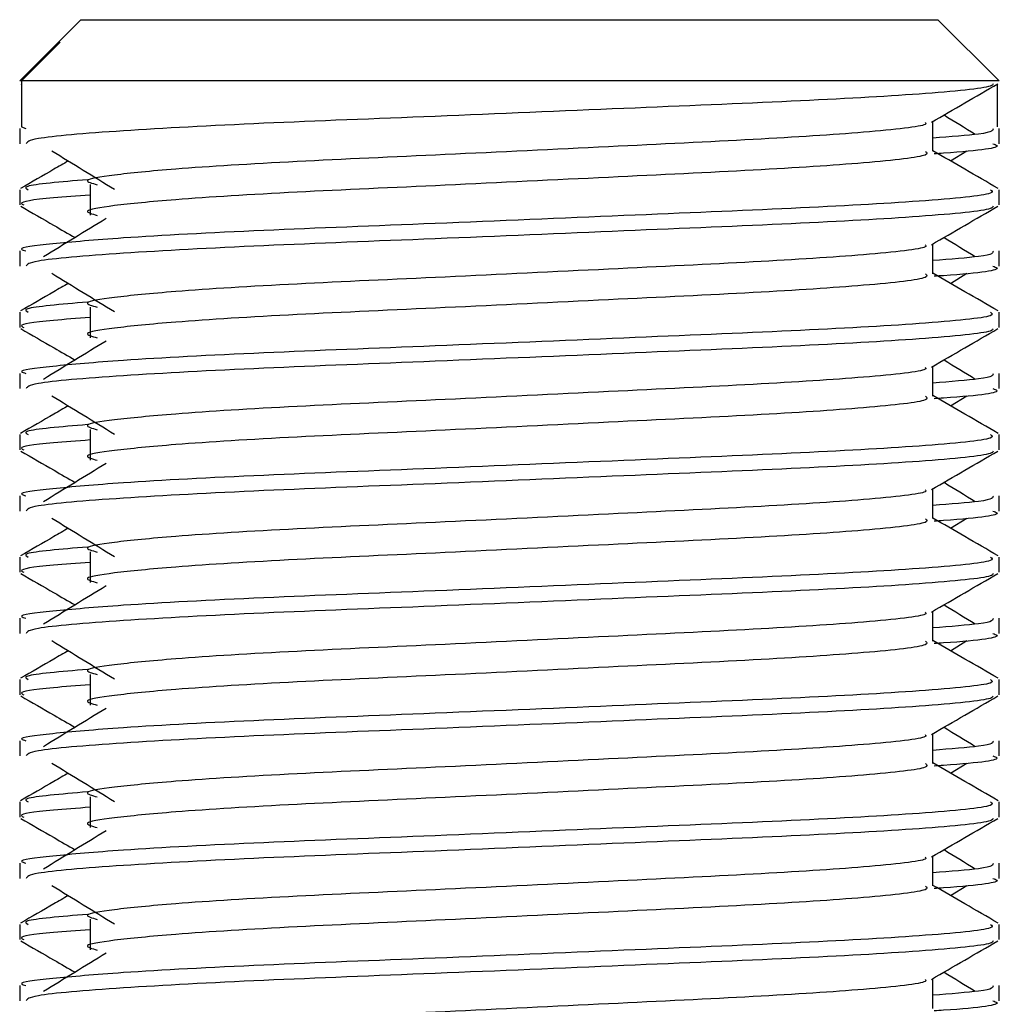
# Model space of a CAD drawing. Header units: millimetres. Extents: x 0 to 420, y 0 to 300.
# Tile 56 of 73: x 264.66 to 267.16, y 168.9 to 171.42. Entities that reach past the tile are written whole.
import ezdxf

# ---------------------------------------------------------------- set-up
doc = ezdxf.new("R2010")
doc.units = ezdxf.units.MM

msp = doc.modelspace()

# ---------------------------------------------------------------- linework, layer by layer
at = {"color": 7, "linetype": 'Continuous', "lineweight": 25}
for p, q in [((264.8143, 171.4168), (264.7544, 171.357)), ((264.8143, 171.4168), (266.0056, 171.4168)), ((266.0056, 171.4168), (267.0069, 171.4168)), ((267.1635, 171.2602), (267.0069, 171.4168)), ((264.6624, 171.2602), (264.7613, 171.3595)), ((264.7545, 171.3569), (264.7613, 171.3595)), ((264.7544, 171.3569), (264.6577, 171.2602)), ((264.6624, 171.2602), (264.6577, 171.2602)), ((264.6624, 171.2602), (264.6624, 171.1427)), ((267.1635, 171.2602), (264.6624, 171.2602)), ((264.6606, 171.2529), (264.6624, 171.2519)), ((267.1588, 171.2519), (267.1588, 171.1427)), ((264.6577, 171.1385), (264.6577, 171.0995)), ((264.6624, 171.1427), (264.6733, 171.1385)), ((266.994, 171.0801), (266.994, 171.1564)), ((267.1635, 171.0995), (267.1635, 171.1385)), ((267.0392, 171.0555), (267.0811, 171.0812)), ((264.6577, 170.9818), (264.6577, 170.9428)), ((264.838, 170.9948), (264.838, 170.9165)), ((267.1635, 170.9428), (267.1635, 170.9818)), ((266.994, 170.7668), (266.994, 170.8432)), ((264.6577, 170.8253), (264.6577, 170.7862)), ((267.1635, 170.7862), (267.1635, 170.8253)), ((267.0392, 170.7423), (267.0811, 170.768)), ((264.838, 170.6816), (264.838, 170.6032)), ((264.6577, 170.6686), (264.6577, 170.6295)), ((267.1635, 170.6295), (267.1635, 170.6686)), ((266.994, 170.4536), (266.994, 170.53)), ((264.6577, 170.512), (264.6577, 170.473)), ((267.1635, 170.473), (267.1635, 170.512)), ((267.0392, 170.4291), (267.0811, 170.4548)), ((264.6577, 170.3554), (264.6577, 170.3163)), ((264.838, 170.3683), (264.838, 170.29)), ((267.1635, 170.3163), (267.1635, 170.3554)), ((266.994, 170.1404), (266.994, 170.2167)), ((264.6577, 170.1988), (264.6577, 170.1598)), ((267.1635, 170.1598), (267.1635, 170.1988)), ((267.0392, 170.1159), (267.0811, 170.1415)), ((264.838, 170.0551), (264.838, 169.9768)), ((264.6577, 170.0421), (264.6577, 170.0031)), ((267.1635, 170.0031), (267.1635, 170.0421)), ((266.994, 169.8271), (266.994, 169.9035)), ((264.6577, 169.8856), (264.6577, 169.8465)), ((267.1635, 169.8465), (267.1635, 169.8856)), ((267.0392, 169.8026), (267.0811, 169.8283)), ((264.6577, 169.7289), (264.6577, 169.6898)), ((264.838, 169.7419), (264.838, 169.6635)), ((267.1635, 169.6898), (267.1635, 169.7289)), ((264.6577, 169.5723), (264.6577, 169.5333)), ((266.994, 169.5139), (266.994, 169.5903)), ((267.1635, 169.5333), (267.1635, 169.5723)), ((267.0392, 169.4894), (267.0811, 169.5151)), ((264.838, 169.4286), (264.838, 169.3503)), ((264.6577, 169.4157), (264.6577, 169.3766)), ((267.1635, 169.3766), (267.1635, 169.4157)), ((266.994, 169.2007), (266.994, 169.277)), ((264.6577, 169.2591), (264.6577, 169.2201)), ((267.1635, 169.2201), (267.1635, 169.2591)), ((267.0392, 169.1762), (267.0811, 169.2018)), ((264.6577, 169.1024), (264.6577, 169.0634)), ((264.838, 169.1154), (264.838, 169.0371)), ((267.1635, 169.0634), (267.1635, 169.1024)), ((264.6577, 168.9459), (264.6577, 168.9068)), ((266.994, 168.8874), (266.994, 168.9638)), ((267.1635, 168.9068), (267.1635, 168.9459))]:
    msp.add_line(p, q, dxfattribs=at)
for points, knots in [([(267.1485, 171.2526), (267.1476, 171.2507), (267.1436, 171.2426), (266.9817, 171.2264), (266.6506, 171.2081), (266.2061, 171.1899), (265.7228, 171.1692), (265.2632, 171.1519), (264.9015, 171.1325), (264.6836, 171.114), (264.6768, 171.1037), (264.6739, 171.0995)], [0, 0, 0, 0, 0.0399117, 0.1661575, 0.2890582, 0.4118359, 0.5381002, 0.6595169, 0.7839817, 0.9096926, 1, 1, 1, 1]), ([(266.9906, 171.1545), (267.0189, 171.1709), (267.0756, 171.2037), (267.1322, 171.2365), (267.1605, 171.2529)], [0, 0, 0, 0, 0.499936, 1, 1, 1, 1]), ([(267.1027, 171.1231), (267.0761, 171.1394), (267.0492, 171.1559), (267.0222, 171.1725), (267.0219, 171.1726)], [0, 0, 0, 0, 0.989832, 1, 1, 1, 1]), ([(266.9748, 171.1542), (266.9761, 171.1525), (266.9818, 171.1446), (266.8343, 171.1285), (266.5511, 171.1102), (266.166, 171.092), (265.7479, 171.0713), (265.3519, 171.054), (265.0593, 171.0362), (264.8907, 171.0192), (264.8119, 171.0067), (264.8426, 170.9983), (264.8563, 170.9945)], [0, 0, 0, 0, 0.035107, 0.156135, 0.273953, 0.391653, 0.512699, 0.629093, 0.748412, 0.840135, 0.92875, 1, 1, 1, 1]), ([(267.1479, 171.1385), (267.1486, 171.1338), (267.1497, 171.1259), (267.0392, 171.1173), (266.994, 171.1138)], [0, 0, 0, 0, 0.590683, 1, 1, 1, 1]), ([(264.7401, 171.0812), (264.7668, 171.0649), (264.8202, 171.0322), (264.8735, 170.9995), (264.9001, 170.9831)], [0, 0, 0, 0, 0.500011, 1, 1, 1, 1]), ([(267.1612, 170.985), (267.1328, 171.0013), (267.0771, 171.0336), (267.0214, 171.0658), (266.994, 171.0817)], [0, 0, 0, 0, 0.508368, 1, 1, 1, 1]), ([(267.1473, 171.0995), (267.1519, 171.098), (267.1753, 171.0905), (267.1149, 171.0811), (267.0056, 171.0741), (266.9973, 171.0736)], [0, 0, 0, 0, 0.18373, 0.938556, 1, 1, 1, 1]), ([(266.9752, 171.0798), (266.9787, 171.0768), (266.989, 171.0677), (266.8365, 171.0502), (266.5505, 171.0319), (266.1662, 171.0137), (265.7479, 170.993), (265.3519, 170.9757), (265.0593, 170.9579), (264.8907, 170.9409), (264.8119, 170.9284), (264.8426, 170.92), (264.8562, 170.9162)], [0, 0, 0, 0, 0.059132, 0.1771634, 0.2920638, 0.4068492, 0.5248979, 0.6384095, 0.7547738, 0.8442256, 0.9306466, 1, 1, 1, 1]), ([(264.782, 171.0555), (264.7697, 171.0484), (264.729, 171.0249), (264.6884, 171.0013), (264.66, 170.985)], [0, 0, 0, 0, 0.303338, 1, 1, 1, 1]), ([(264.831, 171.0075), (264.7632, 171.0017), (264.6591, 170.9929), (264.6741, 170.9847), (264.6793, 170.9818)], [0, 0, 0, 0, 0.651043, 1, 1, 1, 1]), ([(267.1418, 170.9818), (267.1457, 170.9788), (267.1575, 170.9698), (266.9813, 170.9523), (266.6507, 170.934), (266.2062, 170.9158), (265.7223, 170.8951), (265.2649, 170.8778), (264.9248, 170.86), (264.7344, 170.843), (264.6474, 170.8328), (264.6684, 170.8267), (264.6733, 170.8253)], [0, 0, 0, 0, 0.061077, 0.184512, 0.304677, 0.424721, 0.548174, 0.666888, 0.788581, 0.882129, 0.97251, 1, 1, 1, 1]), ([(264.838, 170.9681), (264.8047, 170.9656), (264.7023, 170.9582), (264.6535, 170.9502), (264.6653, 170.9442), (264.6681, 170.9428)], [0, 0, 0, 0, 0.270543, 0.831179, 1, 1, 1, 1]), ([(264.6606, 170.9396), (264.689, 170.9232), (264.7352, 170.8965), (264.7814, 170.8697), (264.7992, 170.8594)], [0, 0, 0, 0, 0.61317, 1, 1, 1, 1]), ([(267.1485, 170.9394), (267.1476, 170.9375), (267.1436, 170.9294), (266.9817, 170.9131), (266.6506, 170.8949), (266.2061, 170.8767), (265.7228, 170.856), (265.2632, 170.8387), (264.9015, 170.8193), (264.6836, 170.8008), (264.6768, 170.7905), (264.6739, 170.7862)], [0, 0, 0, 0, 0.039912, 0.166158, 0.289058, 0.411836, 0.5381, 0.659517, 0.783982, 0.909693, 1, 1, 1, 1]), ([(266.9906, 170.8412), (267.0189, 170.8576), (267.0756, 170.8904), (267.1322, 170.9232), (267.1605, 170.9396)], [0, 0, 0, 0, 0.499936, 1, 1, 1, 1]), ([(264.8785, 170.9079), (264.8518, 170.8916), (264.7984, 170.8589), (264.7451, 170.8262), (264.7185, 170.8098)], [0, 0, 0, 0, 0.49999, 1, 1, 1, 1]), ([(267.1027, 170.8098), (267.0761, 170.8262), (267.0492, 170.8427), (267.0222, 170.8592), (267.0219, 170.8594)], [0, 0, 0, 0, 0.989832, 1, 1, 1, 1]), ([(266.9748, 170.841), (266.9761, 170.8392), (266.9818, 170.8314), (266.8343, 170.8152), (266.5511, 170.797), (266.166, 170.7788), (265.7479, 170.7581), (265.3519, 170.7408), (265.0593, 170.723), (264.8907, 170.706), (264.8119, 170.6935), (264.8426, 170.685), (264.8563, 170.6813)], [0, 0, 0, 0, 0.035107, 0.156135, 0.273953, 0.391653, 0.512699, 0.629093, 0.748412, 0.840135, 0.92875, 1, 1, 1, 1]), ([(267.1479, 170.8253), (267.1486, 170.8206), (267.1497, 170.8127), (267.0392, 170.8041), (266.994, 170.8005)], [0, 0, 0, 0, 0.590683, 1, 1, 1, 1]), ([(267.1473, 170.7862), (267.1519, 170.7848), (267.1753, 170.7773), (267.1149, 170.7679), (267.0056, 170.7609), (266.9973, 170.7604)], [0, 0, 0, 0, 0.18373, 0.938556, 1, 1, 1, 1]), ([(264.7401, 170.768), (264.7668, 170.7516), (264.8202, 170.7189), (264.8735, 170.6862), (264.9001, 170.6699)], [0, 0, 0, 0, 0.5000113, 1, 1, 1, 1]), ([(266.9752, 170.7666), (266.9787, 170.7636), (266.989, 170.7545), (266.8365, 170.737), (266.5505, 170.7187), (266.1662, 170.7005), (265.7479, 170.6798), (265.3519, 170.6625), (265.0593, 170.6447), (264.8907, 170.6277), (264.8119, 170.6152), (264.8426, 170.6067), (264.8562, 170.603)], [0, 0, 0, 0, 0.059132, 0.177163, 0.292064, 0.406849, 0.524898, 0.638409, 0.754774, 0.844226, 0.930647, 1, 1, 1, 1]), ([(267.1612, 170.6717), (267.1328, 170.6881), (267.0771, 170.7204), (267.0214, 170.7526), (266.994, 170.7685)], [0, 0, 0, 0, 0.508368, 1, 1, 1, 1]), ([(264.782, 170.7423), (264.7697, 170.7352), (264.729, 170.7116), (264.6884, 170.6881), (264.66, 170.6717)], [0, 0, 0, 0, 0.303338, 1, 1, 1, 1]), ([(264.831, 170.6943), (264.7632, 170.6885), (264.6591, 170.6796), (264.6741, 170.6715), (264.6793, 170.6686)], [0, 0, 0, 0, 0.651043, 1, 1, 1, 1]), ([(267.1418, 170.6686), (267.1457, 170.6656), (267.1575, 170.6565), (266.9813, 170.6391), (266.6507, 170.6208), (266.2062, 170.6026), (265.7223, 170.5819), (265.2649, 170.5646), (264.9248, 170.5468), (264.7344, 170.5298), (264.6474, 170.5195), (264.6684, 170.5134), (264.6733, 170.512)], [0, 0, 0, 0, 0.061077, 0.184512, 0.304677, 0.424721, 0.548174, 0.666888, 0.788581, 0.882129, 0.97251, 1, 1, 1, 1]), ([(264.838, 170.6549), (264.8047, 170.6524), (264.7023, 170.6449), (264.6535, 170.637), (264.6653, 170.6309), (264.6681, 170.6295)], [0, 0, 0, 0, 0.270543, 0.831179, 1, 1, 1, 1]), ([(264.6606, 170.6264), (264.689, 170.61), (264.7352, 170.5833), (264.7814, 170.5565), (264.7992, 170.5462)], [0, 0, 0, 0, 0.61317, 1, 1, 1, 1]), ([(267.1485, 170.6262), (267.1476, 170.6242), (267.1436, 170.6161), (266.9817, 170.5999), (266.6506, 170.5816), (266.2061, 170.5634), (265.7228, 170.5427), (265.2632, 170.5254), (264.9015, 170.506), (264.6836, 170.4876), (264.6768, 170.4773), (264.6739, 170.473)], [0, 0, 0, 0, 0.039912, 0.166158, 0.289058, 0.411836, 0.5381, 0.659517, 0.783982, 0.909693, 1, 1, 1, 1]), ([(266.9906, 170.528), (267.0189, 170.5444), (267.0756, 170.5772), (267.1322, 170.61), (267.1605, 170.6264)], [0, 0, 0, 0, 0.499936, 1, 1, 1, 1]), ([(264.8785, 170.5947), (264.8518, 170.5784), (264.7984, 170.5457), (264.7451, 170.513), (264.7185, 170.4966)], [0, 0, 0, 0, 0.49999, 1, 1, 1, 1]), ([(266.9748, 170.5278), (266.9761, 170.526), (266.9818, 170.5181), (266.8343, 170.502), (266.5511, 170.4838), (266.166, 170.4655), (265.7479, 170.4449), (265.3519, 170.4275), (265.0593, 170.4097), (264.8907, 170.3927), (264.8119, 170.3802), (264.8426, 170.3718), (264.8563, 170.368)], [0, 0, 0, 0, 0.035107, 0.156135, 0.273953, 0.391653, 0.512699, 0.629093, 0.748412, 0.840135, 0.92875, 1, 1, 1, 1]), ([(267.1027, 170.4966), (267.0761, 170.513), (267.0492, 170.5295), (267.0222, 170.546), (267.0219, 170.5462)], [0, 0, 0, 0, 0.989832, 1, 1, 1, 1]), ([(267.1479, 170.512), (267.1486, 170.5074), (267.1497, 170.4994), (267.0392, 170.4908), (266.994, 170.4873)], [0, 0, 0, 0, 0.590683, 1, 1, 1, 1]), ([(264.7401, 170.4548), (264.7668, 170.4384), (264.8202, 170.4057), (264.8735, 170.373), (264.9001, 170.3567)], [0, 0, 0, 0, 0.500011, 1, 1, 1, 1]), ([(266.9752, 170.4534), (266.9787, 170.4503), (266.989, 170.4412), (266.8365, 170.4237), (266.5505, 170.4055), (266.1662, 170.3872), (265.7479, 170.3665), (265.3519, 170.3492), (265.0593, 170.3314), (264.8907, 170.3144), (264.8119, 170.3019), (264.8426, 170.2935), (264.8562, 170.2897)], [0, 0, 0, 0, 0.059132, 0.177163, 0.292064, 0.406849, 0.524898, 0.638409, 0.754774, 0.844226, 0.930647, 1, 1, 1, 1]), ([(267.1612, 170.3585), (267.1328, 170.3749), (267.0771, 170.4071), (267.0214, 170.4394), (266.994, 170.4552)], [0, 0, 0, 0, 0.508368, 1, 1, 1, 1]), ([(267.1473, 170.473), (267.1519, 170.4715), (267.1753, 170.464), (267.1149, 170.4547), (267.0056, 170.4477), (266.9973, 170.4471)], [0, 0, 0, 0, 0.18373, 0.938556, 1, 1, 1, 1]), ([(264.782, 170.4291), (264.7697, 170.4219), (264.729, 170.3984), (264.6884, 170.3749), (264.66, 170.3585)], [0, 0, 0, 0, 0.303338, 1, 1, 1, 1]), ([(264.831, 170.381), (264.7632, 170.3753), (264.6591, 170.3664), (264.6741, 170.3582), (264.6793, 170.3554)], [0, 0, 0, 0, 0.651043, 1, 1, 1, 1]), ([(267.1418, 170.3554), (267.1457, 170.3524), (267.1575, 170.3433), (266.9813, 170.3258), (266.6507, 170.3076), (266.2062, 170.2893), (265.7223, 170.2687), (265.2649, 170.2513), (264.9248, 170.2336), (264.7344, 170.2165), (264.6474, 170.2063), (264.6684, 170.2002), (264.6733, 170.1988)], [0, 0, 0, 0, 0.061077, 0.184512, 0.304677, 0.424721, 0.548174, 0.666888, 0.788581, 0.882129, 0.97251, 1, 1, 1, 1]), ([(264.838, 170.3416), (264.8047, 170.3392), (264.7023, 170.3317), (264.6535, 170.3237), (264.6653, 170.3177), (264.6681, 170.3163)], [0, 0, 0, 0, 0.270543, 0.831179, 1, 1, 1, 1]), ([(264.6606, 170.3132), (264.689, 170.2968), (264.7352, 170.27), (264.7814, 170.2433), (264.7992, 170.2329)], [0, 0, 0, 0, 0.61317, 1, 1, 1, 1]), ([(267.1485, 170.3129), (267.1476, 170.311), (267.1436, 170.3029), (266.9817, 170.2867), (266.6506, 170.2684), (266.2061, 170.2502), (265.7228, 170.2295), (265.2632, 170.2122), (264.9015, 170.1928), (264.6836, 170.1743), (264.6768, 170.164), (264.6739, 170.1598)], [0, 0, 0, 0, 0.039912, 0.166158, 0.289058, 0.411836, 0.5381, 0.659517, 0.783982, 0.909693, 1, 1, 1, 1]), ([(266.9906, 170.2148), (267.0189, 170.2312), (267.0756, 170.264), (267.1322, 170.2968), (267.1605, 170.3132)], [0, 0, 0, 0, 0.499936, 1, 1, 1, 1]), ([(264.8785, 170.2815), (264.8518, 170.2651), (264.7984, 170.2324), (264.7451, 170.1997), (264.7185, 170.1834)], [0, 0, 0, 0, 0.49999, 1, 1, 1, 1]), ([(267.1027, 170.1834), (267.0761, 170.1997), (267.0492, 170.2162), (267.0222, 170.2328), (267.0219, 170.2329)], [0, 0, 0, 0, 0.989832, 1, 1, 1, 1]), ([(266.9748, 170.2145), (266.9761, 170.2128), (266.9818, 170.2049), (266.8343, 170.1888), (266.5511, 170.1705), (266.166, 170.1523), (265.7479, 170.1316), (265.3519, 170.1143), (265.0593, 170.0965), (264.8907, 170.0795), (264.8119, 170.067), (264.8426, 170.0586), (264.8563, 170.0548)], [0, 0, 0, 0, 0.035107, 0.156135, 0.273953, 0.391653, 0.512699, 0.629093, 0.748412, 0.840135, 0.92875, 1, 1, 1, 1]), ([(267.1479, 170.1988), (267.1486, 170.1941), (267.1497, 170.1862), (267.0392, 170.1776), (266.994, 170.1741)], [0, 0, 0, 0, 0.590683, 1, 1, 1, 1]), ([(267.1473, 170.1598), (267.1519, 170.1583), (267.1753, 170.1508), (267.1149, 170.1414), (267.0056, 170.1344), (266.9973, 170.1339)], [0, 0, 0, 0, 0.18373, 0.938556, 1, 1, 1, 1]), ([(264.7401, 170.1415), (264.7668, 170.1252), (264.8202, 170.0925), (264.8735, 170.0598), (264.9001, 170.0434)], [0, 0, 0, 0, 0.500011, 1, 1, 1, 1]), ([(266.9752, 170.1401), (266.9787, 170.1371), (266.989, 170.128), (266.8365, 170.1105), (266.5505, 170.0922), (266.1662, 170.074), (265.7479, 170.0533), (265.3519, 170.036), (265.0593, 170.0182), (264.8907, 170.0012), (264.8119, 169.9887), (264.8426, 169.9803), (264.8562, 169.9765)], [0, 0, 0, 0, 0.059132, 0.177163, 0.292064, 0.406849, 0.524898, 0.638409, 0.754774, 0.844226, 0.930647, 1, 1, 1, 1]), ([(267.1612, 170.0453), (267.1328, 170.0616), (267.0771, 170.0939), (267.0214, 170.1261), (266.994, 170.142)], [0, 0, 0, 0, 0.508368, 1, 1, 1, 1]), ([(264.782, 170.1159), (264.7697, 170.1087), (264.729, 170.0852), (264.6884, 170.0616), (264.66, 170.0453)], [0, 0, 0, 0, 0.3033381, 1, 1, 1, 1]), ([(264.831, 170.0678), (264.7632, 170.062), (264.6591, 170.0532), (264.6741, 170.045), (264.6793, 170.0421)], [0, 0, 0, 0, 0.651043, 1, 1, 1, 1]), ([(267.1418, 170.0421), (267.1457, 170.0391), (267.1575, 170.0301), (266.9813, 170.0126), (266.6507, 169.9943), (266.2062, 169.9761), (265.7223, 169.9554), (265.2649, 169.9381), (264.9248, 169.9203), (264.7344, 169.9033), (264.6474, 169.8931), (264.6684, 169.887), (264.6733, 169.8856)], [0, 0, 0, 0, 0.0610772, 0.1845123, 0.3046768, 0.4247211, 0.5481742, 0.6668878, 0.7885815, 0.8821287, 0.9725098, 1, 1, 1, 1]), ([(264.838, 170.0284), (264.8047, 170.026), (264.7023, 170.0185), (264.6535, 170.0105), (264.6653, 170.0045), (264.6681, 170.0031)], [0, 0, 0, 0, 0.270543, 0.831179, 1, 1, 1, 1]), ([(264.6606, 169.9999), (264.689, 169.9835), (264.7352, 169.9568), (264.7814, 169.93), (264.7992, 169.9197)], [0, 0, 0, 0, 0.61317, 1, 1, 1, 1]), ([(267.1485, 169.9997), (267.1476, 169.9978), (267.1436, 169.9897), (266.9817, 169.9734), (266.6506, 169.9552), (266.2061, 169.937), (265.7228, 169.9163), (265.2632, 169.899), (264.9015, 169.8796), (264.6836, 169.8611), (264.6768, 169.8508), (264.6739, 169.8465)], [0, 0, 0, 0, 0.039912, 0.166158, 0.289058, 0.411836, 0.5381, 0.659517, 0.783982, 0.909693, 1, 1, 1, 1]), ([(266.9906, 169.9015), (267.0189, 169.9179), (267.0756, 169.9507), (267.1322, 169.9835), (267.1605, 169.9999)], [0, 0, 0, 0, 0.499936, 1, 1, 1, 1]), ([(264.8785, 169.9682), (264.8518, 169.9519), (264.7984, 169.9192), (264.7451, 169.8865), (264.7185, 169.8701)], [0, 0, 0, 0, 0.49999, 1, 1, 1, 1]), ([(266.9748, 169.9013), (266.9761, 169.8995), (266.9818, 169.8917), (266.8343, 169.8755), (266.5511, 169.8573), (266.166, 169.8391), (265.7479, 169.8184), (265.3519, 169.8011), (265.0593, 169.7833), (264.8907, 169.7663), (264.8119, 169.7538), (264.8426, 169.7453), (264.8563, 169.7416)], [0, 0, 0, 0, 0.035107, 0.156135, 0.273953, 0.391653, 0.512699, 0.629093, 0.748412, 0.840135, 0.92875, 1, 1, 1, 1]), ([(267.1027, 169.8701), (267.0761, 169.8865), (267.0492, 169.903), (267.0222, 169.9195), (267.0219, 169.9197)], [0, 0, 0, 0, 0.989832, 1, 1, 1, 1]), ([(267.1479, 169.8856), (267.1486, 169.8809), (267.1497, 169.873), (267.0392, 169.8644), (266.994, 169.8608)], [0, 0, 0, 0, 0.590683, 1, 1, 1, 1]), ([(264.7401, 169.8283), (264.7668, 169.8119), (264.8202, 169.7792), (264.8735, 169.7465), (264.9001, 169.7302)], [0, 0, 0, 0, 0.5000113, 1, 1, 1, 1]), ([(266.9752, 169.8269), (266.9787, 169.8239), (266.989, 169.8148), (266.8365, 169.7973), (266.5505, 169.779), (266.1662, 169.7608), (265.7479, 169.7401), (265.3519, 169.7228), (265.0593, 169.705), (264.8907, 169.688), (264.8119, 169.6755), (264.8426, 169.667), (264.8562, 169.6633)], [0, 0, 0, 0, 0.059132, 0.177163, 0.292064, 0.406849, 0.524898, 0.638409, 0.754774, 0.844226, 0.930647, 1, 1, 1, 1]), ([(267.1612, 169.732), (267.1328, 169.7484), (267.0771, 169.7807), (267.0214, 169.8129), (266.994, 169.8288)], [0, 0, 0, 0, 0.508368, 1, 1, 1, 1]), ([(267.1473, 169.8465), (267.1519, 169.8451), (267.1753, 169.8376), (267.1149, 169.8282), (267.0056, 169.8212), (266.9973, 169.8207)], [0, 0, 0, 0, 0.18373, 0.938556, 1, 1, 1, 1]), ([(264.782, 169.8026), (264.7697, 169.7955), (264.729, 169.7719), (264.6884, 169.7484), (264.66, 169.732)], [0, 0, 0, 0, 0.303338, 1, 1, 1, 1]), ([(264.831, 169.7546), (264.7632, 169.7488), (264.6591, 169.7399), (264.6741, 169.7318), (264.6793, 169.7289)], [0, 0, 0, 0, 0.651043, 1, 1, 1, 1]), ([(267.1418, 169.7289), (267.1457, 169.7259), (267.1575, 169.7168), (266.9813, 169.6994), (266.6507, 169.6811), (266.2062, 169.6629), (265.7223, 169.6422), (265.2649, 169.6249), (264.9248, 169.6071), (264.7344, 169.5901), (264.6474, 169.5798), (264.6684, 169.5737), (264.6733, 169.5723)], [0, 0, 0, 0, 0.061077, 0.184512, 0.304677, 0.424721, 0.548174, 0.666888, 0.788581, 0.882129, 0.97251, 1, 1, 1, 1]), ([(264.838, 169.7152), (264.8047, 169.7127), (264.7023, 169.7052), (264.6535, 169.6973), (264.6653, 169.6912), (264.6681, 169.6898)], [0, 0, 0, 0, 0.270543, 0.831179, 1, 1, 1, 1]), ([(264.6606, 169.6867), (264.689, 169.6703), (264.7352, 169.6436), (264.7814, 169.6168), (264.7992, 169.6065)], [0, 0, 0, 0, 0.61317, 1, 1, 1, 1]), ([(267.1485, 169.6865), (267.1476, 169.6845), (267.1436, 169.6765), (266.9817, 169.6602), (266.6506, 169.642), (266.2061, 169.6237), (265.7228, 169.603), (265.2632, 169.5857), (264.9015, 169.5663), (264.6836, 169.5479), (264.6768, 169.5376), (264.6739, 169.5333)], [0, 0, 0, 0, 0.0399117, 0.1661575, 0.2890582, 0.4118359, 0.5381002, 0.6595169, 0.7839817, 0.9096926, 1, 1, 1, 1]), ([(266.9906, 169.5883), (267.0189, 169.6047), (267.0756, 169.6375), (267.1322, 169.6703), (267.1605, 169.6867)], [0, 0, 0, 0, 0.499936, 1, 1, 1, 1]), ([(264.8785, 169.655), (264.8518, 169.6387), (264.7984, 169.606), (264.7451, 169.5733), (264.7185, 169.5569)], [0, 0, 0, 0, 0.49999, 1, 1, 1, 1]), ([(267.1027, 169.5569), (267.0761, 169.5733), (267.0492, 169.5898), (267.0222, 169.6063), (267.0219, 169.6065)], [0, 0, 0, 0, 0.9898318, 1, 1, 1, 1]), ([(266.9748, 169.5881), (266.9761, 169.5863), (266.9818, 169.5784), (266.8343, 169.5623), (266.5511, 169.5441), (266.166, 169.5258), (265.7479, 169.5052), (265.3519, 169.4878), (265.0593, 169.4701), (264.8907, 169.4531), (264.8119, 169.4405), (264.8426, 169.4321), (264.8563, 169.4283)], [0, 0, 0, 0, 0.035107, 0.156135, 0.273953, 0.391653, 0.512699, 0.629093, 0.748412, 0.840135, 0.92875, 1, 1, 1, 1]), ([(267.1479, 169.5723), (267.1486, 169.5677), (267.1497, 169.5597), (267.0392, 169.5511), (266.994, 169.5476)], [0, 0, 0, 0, 0.590683, 1, 1, 1, 1]), ([(267.1473, 169.5333), (267.1519, 169.5318), (267.1753, 169.5243), (267.1149, 169.515), (267.0056, 169.508), (266.9973, 169.5074)], [0, 0, 0, 0, 0.18373, 0.938556, 1, 1, 1, 1]), ([(264.7401, 169.5151), (264.7668, 169.4987), (264.8202, 169.466), (264.8735, 169.4333), (264.9001, 169.417)], [0, 0, 0, 0, 0.500011, 1, 1, 1, 1]), ([(266.9752, 169.5137), (266.9787, 169.5106), (266.989, 169.5015), (266.8365, 169.484), (266.5505, 169.4658), (266.1662, 169.4475), (265.7479, 169.4269), (265.3519, 169.4095), (265.0593, 169.3917), (264.8907, 169.3747), (264.8119, 169.3622), (264.8426, 169.3538), (264.8562, 169.35)], [0, 0, 0, 0, 0.059132, 0.177163, 0.292064, 0.406849, 0.524898, 0.638409, 0.754774, 0.844226, 0.930647, 1, 1, 1, 1]), ([(267.1612, 169.4188), (267.1328, 169.4352), (267.0771, 169.4674), (267.0214, 169.4997), (266.994, 169.5155)], [0, 0, 0, 0, 0.508368, 1, 1, 1, 1]), ([(264.782, 169.4894), (264.7697, 169.4822), (264.729, 169.4587), (264.6884, 169.4352), (264.66, 169.4188)], [0, 0, 0, 0, 0.303338, 1, 1, 1, 1]), ([(264.831, 169.4413), (264.7632, 169.4356), (264.6591, 169.4267), (264.6741, 169.4185), (264.6793, 169.4157)], [0, 0, 0, 0, 0.651043, 1, 1, 1, 1]), ([(267.1418, 169.4157), (267.1457, 169.4127), (267.1575, 169.4036), (266.9813, 169.3861), (266.6507, 169.3679), (266.2062, 169.3496), (265.7223, 169.329), (265.2649, 169.3116), (264.9248, 169.2939), (264.7344, 169.2768), (264.6474, 169.2666), (264.6684, 169.2605), (264.6733, 169.2591)], [0, 0, 0, 0, 0.061077, 0.184512, 0.304677, 0.424721, 0.548174, 0.666888, 0.788581, 0.882129, 0.97251, 1, 1, 1, 1]), ([(264.838, 169.4019), (264.8047, 169.3995), (264.7023, 169.392), (264.6535, 169.3841), (264.6653, 169.378), (264.6681, 169.3766)], [0, 0, 0, 0, 0.270543, 0.831179, 1, 1, 1, 1]), ([(264.6606, 169.3735), (264.689, 169.3571), (264.7352, 169.3303), (264.7814, 169.3036), (264.7992, 169.2932)], [0, 0, 0, 0, 0.61317, 1, 1, 1, 1]), ([(267.1485, 169.3732), (267.1476, 169.3713), (267.1436, 169.3632), (266.9817, 169.347), (266.6506, 169.3287), (266.2061, 169.3105), (265.7228, 169.2898), (265.2632, 169.2725), (264.9015, 169.2531), (264.6836, 169.2346), (264.6768, 169.2243), (264.6739, 169.2201)], [0, 0, 0, 0, 0.039912, 0.166158, 0.289058, 0.411836, 0.5381, 0.659517, 0.783982, 0.909693, 1, 1, 1, 1]), ([(266.9906, 169.2751), (267.0189, 169.2915), (267.0756, 169.3243), (267.1322, 169.3571), (267.1605, 169.3735)], [0, 0, 0, 0, 0.499936, 1, 1, 1, 1]), ([(264.8785, 169.3418), (264.8518, 169.3254), (264.7984, 169.2927), (264.7451, 169.26), (264.7185, 169.2437)], [0, 0, 0, 0, 0.49999, 1, 1, 1, 1]), ([(267.1027, 169.2437), (267.0761, 169.26), (267.0492, 169.2765), (267.0222, 169.2931), (267.0219, 169.2932)], [0, 0, 0, 0, 0.989832, 1, 1, 1, 1]), ([(266.9748, 169.2748), (266.9761, 169.2731), (266.9818, 169.2652), (266.8343, 169.2491), (266.5511, 169.2308), (266.166, 169.2126), (265.7479, 169.1919), (265.3519, 169.1746), (265.0593, 169.1568), (264.8907, 169.1398), (264.8119, 169.1273), (264.8426, 169.1189), (264.8563, 169.1151)], [0, 0, 0, 0, 0.035107, 0.156135, 0.273953, 0.391653, 0.512699, 0.629093, 0.748412, 0.840135, 0.92875, 1, 1, 1, 1]), ([(267.1479, 169.2591), (267.1486, 169.2544), (267.1497, 169.2465), (267.0392, 169.2379), (266.994, 169.2344)], [0, 0, 0, 0, 0.590683, 1, 1, 1, 1]), ([(267.1473, 169.2201), (267.1519, 169.2186), (267.1753, 169.2111), (267.1149, 169.2017), (267.0056, 169.1947), (266.9973, 169.1942)], [0, 0, 0, 0, 0.18373, 0.938556, 1, 1, 1, 1]), ([(264.7401, 169.2018), (264.7668, 169.1855), (264.8202, 169.1528), (264.8735, 169.1201), (264.9001, 169.1037)], [0, 0, 0, 0, 0.500011, 1, 1, 1, 1]), ([(266.9752, 169.2004), (266.9787, 169.1974), (266.989, 169.1883), (266.8365, 169.1708), (266.5505, 169.1525), (266.1662, 169.1343), (265.7479, 169.1136), (265.3519, 169.0963), (265.0593, 169.0785), (264.8907, 169.0615), (264.8119, 169.049), (264.8426, 169.0406), (264.8562, 169.0368)], [0, 0, 0, 0, 0.059132, 0.177163, 0.292064, 0.406849, 0.524898, 0.638409, 0.754774, 0.844226, 0.930647, 1, 1, 1, 1]), ([(267.1612, 169.1056), (267.1328, 169.122), (267.0771, 169.1542), (267.0214, 169.1864), (266.994, 169.2023)], [0, 0, 0, 0, 0.508368, 1, 1, 1, 1]), ([(264.782, 169.1762), (264.7697, 169.169), (264.729, 169.1455), (264.6884, 169.122), (264.66, 169.1056)], [0, 0, 0, 0, 0.303338, 1, 1, 1, 1]), ([(264.831, 169.1281), (264.7632, 169.1223), (264.6591, 169.1135), (264.6741, 169.1053), (264.6793, 169.1024)], [0, 0, 0, 0, 0.6510435, 1, 1, 1, 1]), ([(267.1418, 169.1024), (267.1457, 169.0994), (267.1575, 169.0904), (266.9813, 169.0729), (266.6507, 169.0546), (266.2062, 169.0364), (265.7223, 169.0157), (265.2649, 168.9984), (264.9248, 168.9806), (264.7344, 168.9636), (264.6474, 168.9534), (264.6684, 168.9473), (264.6733, 168.9459)], [0, 0, 0, 0, 0.061077, 0.184512, 0.304677, 0.424721, 0.548174, 0.666888, 0.788581, 0.882129, 0.97251, 1, 1, 1, 1]), ([(264.838, 169.0887), (264.8047, 169.0863), (264.7023, 169.0788), (264.6535, 169.0708), (264.6653, 169.0648), (264.6681, 169.0634)], [0, 0, 0, 0, 0.270543, 0.831179, 1, 1, 1, 1]), ([(264.6606, 169.0602), (264.689, 169.0438), (264.7352, 169.0171), (264.7814, 168.9903), (264.7992, 168.98)], [0, 0, 0, 0, 0.61317, 1, 1, 1, 1]), ([(267.1485, 169.06), (267.1476, 169.0581), (267.1436, 169.05), (266.9817, 169.0337), (266.6506, 169.0155), (266.2061, 168.9973), (265.7228, 168.9766), (265.2632, 168.9593), (264.9015, 168.9399), (264.6836, 168.9214), (264.6768, 168.9111), (264.6739, 168.9068)], [0, 0, 0, 0, 0.0399117, 0.1661575, 0.2890582, 0.4118359, 0.5381002, 0.6595169, 0.7839817, 0.9096926, 1, 1, 1, 1]), ([(266.9906, 168.9618), (267.0189, 168.9782), (267.0756, 169.011), (267.1322, 169.0438), (267.1605, 169.0602)], [0, 0, 0, 0, 0.4999356, 1, 1, 1, 1]), ([(264.8785, 169.0285), (264.8518, 169.0122), (264.7984, 168.9795), (264.7451, 168.9468), (264.7185, 168.9304)], [0, 0, 0, 0, 0.49999, 1, 1, 1, 1]), ([(267.1027, 168.9304), (267.0761, 168.9468), (267.0492, 168.9633), (267.0222, 168.9798), (267.0219, 168.98)], [0, 0, 0, 0, 0.989832, 1, 1, 1, 1]), ([(266.9748, 168.9616), (266.9761, 168.9598), (266.9818, 168.952), (266.8343, 168.9358), (266.5511, 168.9176), (266.166, 168.8994), (265.7479, 168.8787), (265.3519, 168.8614), (265.0593, 168.8436), (264.8907, 168.8266), (264.8119, 168.8141), (264.8426, 168.8056), (264.8563, 168.8019)], [0, 0, 0, 0, 0.035107, 0.156135, 0.273953, 0.391653, 0.512699, 0.629093, 0.748412, 0.840135, 0.92875, 1, 1, 1, 1]), ([(267.1479, 168.9459), (267.1486, 168.9412), (267.1497, 168.9333), (267.0392, 168.9247), (266.994, 168.9211)], [0, 0, 0, 0, 0.590683, 1, 1, 1, 1]), ([(267.1473, 168.9068), (267.1519, 168.9054), (267.1753, 168.8979), (267.1149, 168.8885), (267.0056, 168.8815), (266.9973, 168.881)], [0, 0, 0, 0, 0.18373, 0.938556, 1, 1, 1, 1])]:
    msp.add_open_spline(points, degree=3, knots=knots, dxfattribs=at)

doc.saveas('drawing.dxf')
